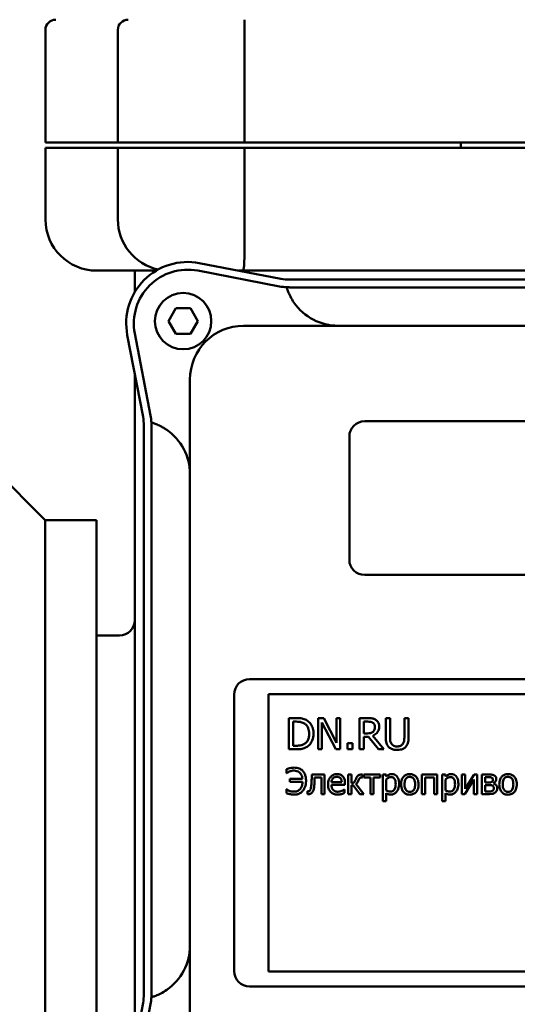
# Model space of a CAD drawing. Header units: millimetres. Extents: x 0 to 1680, y 0 to 1188.
# Tile 14 of 29: x 457 to 505, y 731 to 827. Entities that reach past the tile are written whole.
import ezdxf

# ---------------------------------------------------------------- set-up
doc = ezdxf.new("R2010")
doc.units = ezdxf.units.MM
doc.header["$LTSCALE"] = 4
doc.layers.add('Видимый контур (ГОСТ)', color=7, linetype='Continuous', lineweight=50)

msp = doc.modelspace()

# ---------------------------------------------------------------- linework, layer by layer
at = {"layer": 'Видимый контур (ГОСТ)'}
for p, q in [((459.132, 815.229), (459.132, 826.229)), ((466.203, 815.229), (466.203, 826.229)), ((478.572, 815.229), (478.572, 826.229)), ((466.203, 815.229), (459.132, 815.229)), ((478.572, 815.229), (466.203, 815.229)), ((594.691, 815.229), (478.572, 815.229)), ((499.695, 814.729), (499.695, 815.229)), ((466.203, 814.729), (459.132, 814.729)), ((459.132, 807.729), (459.132, 814.729)), ((478.572, 814.729), (466.203, 814.729)), ((466.203, 807.729), (466.203, 814.729)), ((594.691, 814.729), (478.572, 814.729)), ((478.572, 807.729), (478.572, 814.729)), ((469.95, 802.729), (464.132, 802.729)), ((467.864, 802.729), (467.864, 800.643)), ((481.997, 801.194), (474.01, 802.729)), ((474.152, 803.466), (482.138, 801.931)), ((482.004, 802.729), (477.983, 802.729)), ((482.988, 802.729), (482.004, 802.729)), ((538.499, 802.729), (482.988, 802.729)), ((482.988, 801.85), (538.499, 801.85)), ((483.974, 801.1), (482.988, 801.1)), ((537.515, 801.1), (483.974, 801.1)), ((471.138, 797.802), (471.86, 799.052)), ((471.86, 799.052), (473.303, 799.052)), ((473.303, 799.052), (474.025, 797.802)), ((471.86, 796.552), (471.138, 797.802)), ((474.025, 797.802), (473.303, 796.552)), ((542.993, 797.35), (478.493, 797.35)), ((468.662, 788.455), (467.127, 796.441)), ((467.864, 796.583), (469.399, 788.596)), ((473.303, 796.552), (471.86, 796.552)), ((467.864, 792.61), (467.864, 788.589)), ((473.243, 792.1), (473.243, 727.6)), ((467.864, 788.589), (467.864, 787.605)), ((467.864, 787.605), (467.864, 732.094)), ((468.743, 732.094), (468.743, 787.605)), ((469.493, 787.605), (469.493, 786.619)), ((490.315, 788.019), (532.315, 788.019)), ((469.493, 786.619), (469.493, 733.08)), ((488.815, 774.519), (488.815, 786.519)), ((459.114, 778.37), (454.114, 783.37)), ((459.114, 778.37), (464.114, 778.37)), ((459.114, 778.37), (459.114, 718.37)), ((464.114, 718.37), (464.114, 778.37)), ((532.315, 773.019), (490.315, 773.019)), ((466.364, 767.12), (464.114, 767.12)), ((479.065, 762.847), (543.565, 762.847)), ((477.565, 734.347), (477.565, 761.347)), ((543.361, 761.39), (480.926, 761.39)), ((480.926, 761.39), (480.926, 734.308)), ((483.605, 759.049), (482.911, 759.049)), ((482.911, 759.049), (482.911, 756.001)), ((483.316, 758.698), (483.625, 758.698)), ((483.316, 756.351), (483.316, 758.698)), ((486.329, 759.049), (485.754, 759.049)), ((485.754, 759.049), (485.754, 756.001)), ((486.132, 756.001), (486.132, 758.629)), ((486.132, 758.629), (487.48, 756.001)), ((487.557, 756.635), (486.329, 759.049)), ((487.935, 759.049), (487.557, 759.049)), ((487.557, 759.049), (487.557, 756.635)), ((487.935, 756.001), (487.935, 759.049)), ((490.607, 759.049), (489.822, 759.049)), ((489.822, 759.049), (489.822, 756.001)), ((490.227, 757.552), (490.227, 758.698)), ((490.227, 758.698), (490.63, 758.698)), ((492.791, 759.049), (492.386, 759.049)), ((492.386, 759.049), (492.386, 757.147)), ((492.791, 757.147), (492.791, 759.049)), ((494.592, 759.049), (494.187, 759.049)), ((494.187, 759.049), (494.187, 757.137)), ((494.592, 757.147), (494.592, 759.049)), ((490.583, 757.552), (490.227, 757.552)), ((489.121, 756.584), (488.631, 756.584)), ((488.631, 756.584), (488.631, 756.001)), ((489.121, 756.001), (489.121, 756.584)), ((490.227, 756.001), (490.227, 757.213)), ((490.227, 757.213), (490.691, 757.213)), ((490.691, 757.213), (491.655, 756.001)), ((492.181, 756.001), (491.097, 757.327)), ((482.911, 756.001), (483.612, 756.001)), ((483.625, 756.351), (483.316, 756.351)), ((485.754, 756.001), (486.132, 756.001)), ((487.48, 756.001), (487.935, 756.001)), ((488.631, 756.001), (489.121, 756.001)), ((489.822, 756.001), (490.227, 756.001)), ((491.655, 756.001), (492.181, 756.001)), ((482.682, 754.051), (482.682, 753.675)), ((482.682, 753.675), (482.707, 753.675)), ((484.23, 753.131), (483.008, 753.131)), ((483.008, 753.131), (483.008, 752.837)), ((483.008, 752.837), (484.247, 752.837)), ((486.404, 753.529), (485.148, 753.529)), ((485.428, 753.259), (486.083, 753.259)), ((486.083, 753.259), (486.083, 751.623)), ((486.404, 751.623), (486.404, 753.529)), ((488.069, 752.788), (487.063, 752.788)), ((488.382, 752.543), (488.382, 752.718)), ((489.028, 753.529), (488.707, 753.529)), ((488.707, 753.529), (488.707, 751.623)), ((489.028, 752.699), (489.028, 753.529)), ((490.107, 753.529), (490.02, 753.529)), ((490.033, 753.253), (490.107, 753.253)), ((490.107, 753.253), (490.107, 753.529)), ((491.838, 753.529), (490.22, 753.529)), ((490.22, 753.529), (490.22, 753.249)), ((490.22, 753.249), (490.868, 753.249)), ((490.868, 753.249), (490.868, 751.623)), ((491.19, 751.623), (491.19, 753.249)), ((491.19, 753.249), (491.838, 753.249)), ((491.838, 753.249), (491.838, 753.529)), ((492.398, 753.529), (492.077, 753.529)), ((492.077, 753.529), (492.077, 750.921)), ((492.398, 753.329), (492.398, 753.529)), ((492.398, 751.979), (492.398, 753.061)), ((495.903, 753.529), (495.903, 751.623)), ((497.406, 753.529), (495.903, 753.529)), ((496.224, 751.623), (496.224, 753.253)), ((496.224, 753.253), (497.085, 753.253)), ((497.085, 753.253), (497.085, 751.623)), ((497.406, 751.623), (497.406, 753.529)), ((498.192, 753.529), (497.871, 753.529)), ((497.871, 753.529), (497.871, 750.921)), ((498.192, 753.329), (498.192, 753.529)), ((498.192, 751.979), (498.192, 753.061)), ((500.119, 753.529), (499.802, 753.529)), ((499.802, 753.529), (499.802, 751.623)), ((500.092, 751.623), (500.987, 753.045)), ((501.004, 753.529), (500.119, 752.129)), ((500.119, 752.129), (500.119, 753.529)), ((500.987, 753.045), (500.987, 751.623)), ((501.304, 753.529), (501.004, 753.529)), ((501.304, 751.623), (501.304, 753.529)), ((502.469, 753.529), (501.769, 753.529)), ((501.769, 753.529), (501.769, 751.623)), ((502.086, 753.273), (502.391, 753.273)), ((502.086, 752.751), (502.086, 753.273)), ((502.455, 752.751), (502.086, 752.751)), ((502.899, 752.666), (502.891, 752.676)), ((482.701, 752.106), (482.676, 752.106)), ((482.676, 752.106), (482.676, 751.732)), ((484.739, 751.903), (484.722, 751.903)), ((484.722, 751.903), (484.722, 751.623)), ((487.063, 752.543), (488.382, 752.543)), ((488.347, 752.09), (488.328, 752.09)), ((488.347, 751.74), (488.347, 752.09)), ((489.028, 751.623), (489.028, 752.502)), ((489.028, 752.502), (489.187, 752.502)), ((489.187, 752.502), (489.839, 751.623)), ((490.239, 751.623), (489.465, 752.635)), ((492.398, 750.921), (492.398, 751.719)), ((498.192, 750.921), (498.192, 751.719)), ((502.086, 752.502), (502.463, 752.502)), ((502.086, 751.878), (502.086, 752.502)), ((502.364, 751.878), (502.086, 751.878)), ((486.083, 751.623), (486.404, 751.623)), ((488.707, 751.623), (489.028, 751.623)), ((489.839, 751.623), (490.239, 751.623)), ((490.868, 751.623), (491.19, 751.623)), ((492.077, 750.921), (492.398, 750.921)), ((495.903, 751.623), (496.224, 751.623)), ((497.085, 751.623), (497.406, 751.623)), ((497.871, 750.921), (498.192, 750.921)), ((499.802, 751.623), (500.092, 751.623)), ((500.987, 751.623), (501.304, 751.623)), ((501.769, 751.623), (502.519, 751.623)), ((480.926, 734.308), (543.361, 734.308)), ((469.493, 733.08), (469.493, 732.094)), ((543.565, 732.847), (479.065, 732.847)), ((467.864, 732.094), (467.864, 731.11)), ((467.127, 723.258), (468.662, 731.245)), ((467.864, 731.11), (467.864, 727.089)), ((469.399, 731.103), (467.864, 723.117))]:
    msp.add_line(p, q, dxfattribs=at)
msp.add_circle((472.581, 797.802), 2.75, dxfattribs=at)
for centre, radius, start, end in [((460.132, 826.229), 1, 90, 180), ((467.203, 826.229), 1, 90, 180), ((464.132, 807.729), 5, 180, 270), ((471.203, 807.729), 5, 180, 257.81858), ((473.019, 797.574), 6, 79.1187, 190.8813), ((473.019, 797.574), 5.25, 79.1187, 190.8813), ((482.988, 806.35), 4.5, 259.1187, 270), ((482.988, 806.35), 5.25, 259.1187, 266.75266), ((487.724, 802.6), 5.25, 214.67713, 270), ((478.493, 792.1), 5.25, 90, 180), ((464.243, 787.605), 4.5, 0, 10.8813), ((464.243, 787.605), 5.25, 3.24734, 10.8813), ((490.315, 786.519), 1.5, 90, 180), ((467.993, 782.869), 5.25, 0, 55.32287), ((490.315, 774.519), 1.5, 180, 270), ((466.364, 768.62), 1.5, 270, 0), ((479.065, 761.347), 1.5, 90, 180), ((467.993, 736.83), 5.25, 304.67713, 0), ((479.065, 734.347), 1.5, 180, 270), ((464.243, 732.094), 4.5, 349.1187, 0), ((464.243, 732.094), 5.25, 349.1187, 356.75266)]:
    msp.add_arc(centre, radius, start, end, dxfattribs=at)
for points, knots in [([(478.572, 827.229), (478.572, 827.229), (478.573, 827.222), (478.573, 827.206), (478.573, 827.192), (478.573, 827.17), (478.574, 827.141), (478.574, 827.088), (478.573, 827.012), (478.573, 826.917), (478.573, 826.825), (478.573, 826.717), (478.572, 826.598), (478.572, 826.481), (478.572, 826.356), (478.572, 826.229)], [-0.3199178, -0.3199178, -0.3199178, -0.3199178, -0.2977632, -0.2977632, -0.2977632, -0.2761457, -0.2761457, -0.2761457, -0.236328, -0.236328, -0.236328, -0.1977357, -0.1977357, -0.1977357, -0.1597275, -0.1597275, -0.1597275, -0.1597275]), ([(478.384, 802.729), (478.385, 802.729), (478.385, 802.729), (478.421, 802.73), (478.45, 802.768), (478.497, 802.92), (478.515, 803.034), (478.552, 803.451), (478.563, 803.826), (478.574, 804.755), (478.574, 805.293), (478.573, 806.471), (478.572, 807.097), (478.572, 807.729)], [-0.0012387, -0.0012387, -0.0012387, -0.0012387, 0, 0, 0.1123004, 0.1123004, 0.2253232, 0.2253232, 0.4231245, 0.4231245, 0.6155371, 0.6155371, 0.8056275, 0.8056275, 0.8056275, 0.8056275]), ([(482.988, 801.1), (482.924, 801.1), (482.864, 801.101), (482.733, 801.105), (482.69, 801.108), (482.69, 801.108)], [0.39457175, 0.39457175, 0.39457175, 0.39457175, 0.42622051, 0.42622051, 0.47802288, 0.47802288, 0.47802288, 0.47802288]), ([(483.407, 799.613), (483.273, 799.805), (483.154, 800.006), (482.966, 800.372), (482.895, 800.535), (482.788, 800.807), (482.751, 800.914), (482.704, 801.063), (482.692, 801.103), (482.69, 801.108), (482.69, 801.108), (482.69, 801.108)], [1.3673051, 1.3673051, 1.3673051, 1.3673051, 1.4609942, 1.4609942, 1.5438708, 1.5438708, 1.6208563, 1.6208563, 1.6953328, 1.6953328, 1.6998878, 1.6998878, 1.6998878, 1.6998878]), ([(469.485, 787.902), (469.485, 787.902), (469.488, 787.875), (469.492, 787.706), (469.493, 787.657), (469.493, 787.605)], [0, 0, 0, 0, 0.0799867, 0.0799867, 0.1072972, 0.1072972, 0.1072972, 0.1072972]), ([(469.485, 787.902), (469.485, 787.902), (469.487, 787.902), (469.507, 787.896), (469.556, 787.881), (469.713, 787.83), (469.819, 787.793), (470.075, 787.69), (470.224, 787.624), (470.481, 787.493), (470.583, 787.437), (470.784, 787.317), (470.883, 787.253), (470.98, 787.186)], [1.083441, 1.083441, 1.083441, 1.083441, 1.1014385, 1.1014385, 1.1753753, 1.1753753, 1.2487848, 1.2487848, 1.3255496, 1.3255496, 1.3736283, 1.3736283, 1.4208759, 1.4208759, 1.4208759, 1.4208759]), ([(484.697, 758.807), (484.57, 758.89), (484.426, 758.946), (484.202, 759.005), (484.015, 759.049), (483.605, 759.049)], [-0.3556342, -0.3556342, -0.3556342, -0.3556342, -0.1230807, -0.1230807, 0, 0, 0, 0]), ([(483.625, 758.698), (483.868, 758.698), (484.008, 758.672), (484.206, 758.626), (484.321, 758.579), (484.43, 758.515)], [-0.06102811, -0.06102811, -0.06102811, -0.06102811, -0.03783799, -0.03783799, 0, 0, 0, 0]), ([(484.43, 758.515), (484.512, 758.465), (484.585, 758.403), (484.711, 758.254), (484.76, 758.169), (484.867, 757.905), (484.892, 757.714), (484.892, 757.527)], [-0.1142864, -0.1142864, -0.1142864, -0.1142864, -0.0853805, -0.0853805, -0.0559851, -0.0559851, 0, 0, 0, 0]), ([(485.314, 757.522), (485.314, 757.693), (485.296, 757.864), (485.201, 758.213), (485.129, 758.344), (484.967, 758.587), (484.844, 758.709), (484.697, 758.807)], [-0.1182085, -0.1182085, -0.1182085, -0.1182085, -0.0875011, -0.0875011, -0.0529896, -0.0529896, 0, 0, 0, 0]), ([(491.383, 758.888), (491.331, 758.922), (491.276, 758.95), (491.163, 758.995), (491.105, 759.011), (490.901, 759.044), (490.754, 759.049), (490.607, 759.049)], [-0.0805247, -0.0805247, -0.0805247, -0.0805247, -0.0619309, -0.0619309, -0.04393471, -0.04393471, 0, 0, 0, 0]), ([(490.63, 758.698), (490.698, 758.698), (490.824, 758.695), (490.995, 758.656), (491.057, 758.631), (491.114, 758.594)], [-0.05264075, -0.05264075, -0.05264075, -0.05264075, -0.0202326, -0.0202326, 0, 0, 0, 0]), ([(491.114, 758.594), (491.148, 758.571), (491.179, 758.544), (491.236, 758.475), (491.254, 758.439), (491.295, 758.339), (491.306, 758.264), (491.306, 758.189)], [-0.04081591, -0.04081591, -0.04081591, -0.04081591, -0.0323525, -0.0323525, -0.02257817, -0.02257817, 0, 0, 0, 0]), ([(491.729, 758.221), (491.729, 758.306), (491.72, 758.393), (491.681, 758.534), (491.654, 758.601), (491.544, 758.762), (491.47, 758.832), (491.383, 758.888)], [-0.09668144, -0.09668144, -0.09668144, -0.09668144, -0.05840157, -0.05840157, -0.03112424, -0.03112424, 0, 0, 0, 0]), ([(484.892, 757.527), (484.892, 757.39), (484.88, 757.249), (484.826, 757.029), (484.788, 756.915), (484.648, 756.703), (484.566, 756.62), (484.467, 756.554)], [-0.1379205, -0.1379205, -0.1379205, -0.1379205, -0.0762368, -0.0762368, -0.0356964, -0.0356964, 0, 0, 0, 0]), ([(484.692, 756.245), (484.802, 756.318), (484.898, 756.407), (485.073, 756.626), (485.143, 756.753), (485.277, 757.078), (485.314, 757.298), (485.314, 757.522)], [-0.1393898, -0.1393898, -0.1393898, -0.1393898, -0.105542, -0.105542, -0.067364, -0.067364, 0, 0, 0, 0]), ([(491.134, 757.71), (491.102, 757.678), (491.066, 757.651), (490.969, 757.599), (490.919, 757.587), (490.795, 757.56), (490.687, 757.552), (490.583, 757.552)], [-0.0422815, -0.0422815, -0.0422815, -0.0422815, -0.03781776, -0.03781776, -0.03140005, -0.03140005, 0, 0, 0, 0]), ([(491.097, 757.327), (491.172, 757.355), (491.244, 757.39), (491.376, 757.475), (491.434, 757.523), (491.591, 757.686), (491.639, 757.789), (491.709, 757.962), (491.729, 758.091), (491.729, 758.221)], [-0.07400654, -0.07400654, -0.07400654, -0.07400654, -0.06484506, -0.06484506, -0.05613105, -0.05613105, -0.03896868, -0.03896868, 0, 0, 0, 0]), ([(491.306, 758.189), (491.306, 758.132), (491.302, 758.074), (491.282, 757.961), (491.267, 757.914), (491.221, 757.811), (491.183, 757.757), (491.134, 757.71)], [-0.04684807, -0.04684807, -0.04684807, -0.04684807, -0.03365863, -0.03365863, -0.02039012, -0.02039012, 0, 0, 0, 0]), ([(484.467, 756.554), (484.412, 756.515), (484.354, 756.483), (484.205, 756.419), (484.132, 756.402), (483.945, 756.362), (483.78, 756.351), (483.625, 756.351)], [-0.06471534, -0.06471534, -0.06471534, -0.06471534, -0.05724355, -0.05724355, -0.04673271, -0.04673271, 0, 0, 0, 0]), ([(492.386, 757.147), (492.386, 756.782), (492.447, 756.594), (492.53, 756.395), (492.594, 756.3), (492.677, 756.218)], [-0.06450468, -0.06450468, -0.06450468, -0.06450468, -0.03515683, -0.03515683, 0, 0, 0, 0]), ([(492.922, 756.532), (492.87, 756.611), (492.836, 756.698), (492.809, 756.841), (492.791, 756.947), (492.791, 757.147)], [-0.1717602, -0.1717602, -0.1717602, -0.1717602, -0.0599462, -0.0599462, 0, 0, 0, 0]), ([(493.487, 756.282), (493.411, 756.282), (493.332, 756.289), (493.204, 756.32), (493.132, 756.344), (493.005, 756.428), (492.959, 756.475), (492.922, 756.532)], [-0.08117967, -0.08117967, -0.08117967, -0.08117967, -0.04569306, -0.04569306, -0.02023014, -0.02023014, 0, 0, 0, 0]), ([(494.056, 756.532), (494.028, 756.49), (493.995, 756.453), (493.905, 756.381), (493.855, 756.357), (493.716, 756.299), (493.602, 756.282), (493.487, 756.282)], [-0.05354764, -0.05354764, -0.05354764, -0.05354764, -0.04517721, -0.04517721, -0.03432614, -0.03432614, 0, 0, 0, 0]), ([(494.187, 757.137), (494.187, 756.942), (494.168, 756.835), (494.14, 756.693), (494.106, 756.609), (494.056, 756.532)], [-0.04353716, -0.04353716, -0.04353716, -0.04353716, -0.02762165, -0.02762165, 0, 0, 0, 0]), ([(494.3, 756.218), (494.354, 756.27), (494.4, 756.327), (494.477, 756.457), (494.507, 756.527), (494.577, 756.777), (494.592, 756.964), (494.592, 757.147)], [-0.1002732, -0.1002732, -0.1002732, -0.1002732, -0.077876, -0.077876, -0.0549638, -0.0549638, 0, 0, 0, 0]), ([(483.612, 756.001), (483.805, 756.001), (484.031, 756.011), (484.307, 756.068), (484.477, 756.111), (484.692, 756.245)], [-0.2445723, -0.2445723, -0.2445723, -0.2445723, -0.076011, -0.076011, 0, 0, 0, 0]), ([(492.677, 756.218), (492.724, 756.171), (492.776, 756.13), (492.891, 756.059), (492.953, 756.03), (493.112, 755.974), (493.26, 755.936), (493.487, 755.936)], [-0.1613733, -0.1613733, -0.1613733, -0.1613733, -0.115488, -0.115488, -0.0681575, -0.0681575, 0, 0, 0, 0]), ([(493.487, 755.936), (493.751, 755.936), (493.904, 755.982), (494.11, 756.064), (494.212, 756.131), (494.3, 756.218)], [-0.06651327, -0.06651327, -0.06651327, -0.06651327, -0.03726489, -0.03726489, 0, 0, 0, 0]), ([(483.432, 754.208), (483.292, 754.208), (483.153, 754.193), (482.951, 754.145), (482.809, 754.109), (482.682, 754.051)], [-0.1274244, -0.1274244, -0.1274244, -0.1274244, -0.041748, -0.041748, 0, 0, 0, 0]), ([(482.707, 753.675), (482.801, 753.756), (482.909, 753.815), (483.105, 753.885), (483.236, 753.922), (483.419, 753.922)], [-0.1366665, -0.1366665, -0.1366665, -0.1366665, -0.0549369, -0.0549369, 0, 0, 0, 0]), ([(483.419, 753.922), (483.514, 753.922), (483.608, 753.909), (483.783, 753.852), (483.859, 753.81), (483.99, 753.702), (484.061, 753.627), (484.183, 753.397), (484.216, 753.265), (484.23, 753.131)], [-0.1636652, -0.1636652, -0.1636652, -0.1636652, -0.1194017, -0.1194017, -0.0779013, -0.0779013, -0.0403635, -0.0403635, 0, 0, 0, 0]), ([(484.584, 752.903), (484.584, 753.029), (484.575, 753.158), (484.532, 753.391), (484.501, 753.498), (484.386, 753.753), (484.302, 753.853), (484.145, 754.007), (484.039, 754.075), (483.765, 754.185), (483.598, 754.208), (483.432, 754.208)], [-0.1545739, -0.1545739, -0.1545739, -0.1545739, -0.1339673, -0.1339673, -0.115883, -0.115883, -0.0884057, -0.0884057, -0.0499188, -0.0499188, 0, 0, 0, 0]), ([(484.247, 752.837), (484.247, 752.749), (484.24, 752.66), (484.208, 752.495), (484.185, 752.418), (484.097, 752.222), (484.026, 752.136), (483.898, 752.011), (483.82, 751.958), (483.632, 751.881), (483.527, 751.863), (483.419, 751.863)], [-0.1170872, -0.1170872, -0.1170872, -0.1170872, -0.1007719, -0.1007719, -0.0859575, -0.0859575, -0.0608635, -0.0608635, -0.0323033, -0.0323033, 0, 0, 0, 0]), ([(483.428, 751.577), (483.509, 751.577), (483.591, 751.584), (483.746, 751.614), (483.82, 751.635), (484.018, 751.719), (484.129, 751.798), (484.305, 751.977), (484.404, 752.1), (484.556, 752.482), (484.584, 752.693), (484.584, 752.903)], [-0.283883, -0.283883, -0.283883, -0.283883, -0.2397648, -0.2397648, -0.1982954, -0.1982954, -0.1233028, -0.1233028, -0.0628281, -0.0628281, 0, 0, 0, 0]), ([(485.124, 752.833), (485.108, 752.486), (485.083, 752.324), (485.054, 752.174), (485.034, 752.1), (484.988, 752.008), (484.969, 751.978), (484.945, 751.954)], [-0.05633085, -0.05633085, -0.05633085, -0.05633085, -0.0309849, -0.0309849, -0.01021646, -0.01021646, 0, 0, 0, 0]), ([(485.148, 753.529), (485.145, 753.407), (485.142, 753.285), (485.134, 753.038), (485.131, 752.955), (485.124, 752.833)], [-0.07213786, -0.07213786, -0.07213786, -0.07213786, -0.03660198, -0.03660198, 0, 0, 0, 0]), ([(485.311, 752.012), (485.339, 752.095), (485.359, 752.2), (485.384, 752.388), (485.399, 752.524), (485.408, 752.751)], [-0.1477706, -0.1477706, -0.1477706, -0.1477706, -0.0680245, -0.0680245, 0, 0, 0, 0]), ([(485.408, 752.751), (485.412, 752.828), (485.416, 752.909), (485.422, 753.067), (485.425, 753.158), (485.428, 753.259)], [-0.05922127, -0.05922127, -0.05922127, -0.05922127, -0.0303115, -0.0303115, 0, 0, 0, 0]), ([(487.618, 753.582), (487.556, 753.582), (487.494, 753.577), (487.376, 753.554), (487.321, 753.538), (487.17, 753.474), (487.085, 753.414), (486.951, 753.277), (486.875, 753.183), (486.759, 752.89), (486.737, 752.727), (486.737, 752.565)], [-0.2152837, -0.2152837, -0.2152837, -0.2152837, -0.1821592, -0.1821592, -0.1509997, -0.1509997, -0.0945103, -0.0945103, -0.0483786, -0.0483786, 0, 0, 0, 0]), ([(487.063, 752.788), (487.071, 752.885), (487.091, 752.953), (487.135, 753.064), (487.172, 753.119), (487.219, 753.168)], [-0.03579781, -0.03579781, -0.03579781, -0.03579781, -0.02034147, -0.02034147, 0, 0, 0, 0]), ([(487.219, 753.168), (487.287, 753.237), (487.35, 753.267), (487.452, 753.31), (487.528, 753.319), (487.6, 753.319)], [-0.03323466, -0.03323466, -0.03323466, -0.03323466, -0.02166138, -0.02166138, 0, 0, 0, 0]), ([(487.6, 753.319), (487.648, 753.319), (487.697, 753.315), (487.772, 753.298), (487.812, 753.286), (487.896, 753.238), (487.931, 753.208), (487.96, 753.17)], [-0.05370931, -0.05370931, -0.05370931, -0.05370931, -0.02907638, -0.02907638, -0.01411923, -0.01411923, 0, 0, 0, 0]), ([(488.17, 753.37), (488.137, 753.406), (488.1, 753.438), (488.02, 753.492), (487.977, 753.514), (487.862, 753.557), (487.763, 753.582), (487.618, 753.582)], [-0.09949335, -0.09949335, -0.09949335, -0.09949335, -0.07127121, -0.07127121, -0.0432676, -0.0432676, 0, 0, 0, 0]), ([(487.96, 753.17), (487.978, 753.148), (487.993, 753.124), (488.022, 753.066), (488.032, 753.035), (488.058, 752.94), (488.067, 752.862), (488.069, 752.788)], [-0.03484351, -0.03484351, -0.03484351, -0.03484351, -0.02935508, -0.02935508, -0.02224488, -0.02224488, 0, 0, 0, 0]), ([(488.382, 752.718), (488.382, 752.934), (488.345, 753.064), (488.277, 753.231), (488.231, 753.306), (488.17, 753.37)], [-0.05407838, -0.05407838, -0.05407838, -0.05407838, -0.02663903, -0.02663903, 0, 0, 0, 0]), ([(489.388, 752.946), (489.364, 752.888), (489.333, 752.834), (489.275, 752.775), (489.247, 752.752), (489.146, 752.709), (489.087, 752.7), (489.028, 752.699)], [-0.06672763, -0.06672763, -0.06672763, -0.06672763, -0.03304155, -0.03304155, -0.01761297, -0.01761297, 0, 0, 0, 0]), ([(489.467, 753.146), (489.456, 753.113), (489.442, 753.078), (489.42, 753.022), (489.405, 752.984), (489.388, 752.946)], [-0.02859525, -0.02859525, -0.02859525, -0.02859525, -0.01231594, -0.01231594, 0, 0, 0, 0]), ([(489.465, 752.635), (489.521, 752.668), (489.568, 752.712), (489.628, 752.789), (489.675, 752.852), (489.72, 752.993)], [-0.1311742, -0.1311742, -0.1311742, -0.1311742, -0.0445501, -0.0445501, 0, 0, 0, 0]), ([(490.02, 753.529), (489.964, 753.529), (489.906, 753.524), (489.803, 753.503), (489.756, 753.487), (489.664, 753.44), (489.622, 753.407), (489.531, 753.298), (489.494, 753.222), (489.467, 753.146)], [-0.0792597, -0.0792597, -0.0792597, -0.0792597, -0.05972847, -0.05972847, -0.04270065, -0.04270065, -0.02422461, -0.02422461, 0, 0, 0, 0]), ([(489.72, 752.993), (489.734, 753.039), (489.752, 753.088), (489.79, 753.152), (489.807, 753.175), (489.841, 753.205), (489.863, 753.221), (489.941, 753.248), (489.988, 753.253), (490.033, 753.253)], [-0.07253057, -0.07253057, -0.07253057, -0.07253057, -0.04202088, -0.04202088, -0.02472619, -0.02472619, -0.01334207, -0.01334207, 0, 0, 0, 0]), ([(492.98, 753.582), (492.925, 753.582), (492.87, 753.576), (492.763, 753.552), (492.712, 753.534), (492.624, 753.491), (492.517, 753.438), (492.398, 753.329)], [-0.1707736, -0.1707736, -0.1707736, -0.1707736, -0.1088514, -0.1088514, -0.0483514, -0.0483514, 0, 0, 0, 0]), ([(492.398, 753.061), (492.517, 753.161), (492.623, 753.212), (492.745, 753.262), (492.822, 753.278), (492.902, 753.278)], [-0.03964062, -0.03964062, -0.03964062, -0.03964062, -0.02395306, -0.02395306, 0, 0, 0, 0]), ([(492.902, 753.278), (492.937, 753.278), (492.972, 753.274), (493.037, 753.261), (493.067, 753.251), (493.135, 753.216), (493.169, 753.189), (493.213, 753.137), (493.251, 753.09), (493.327, 752.879), (493.343, 752.735), (493.343, 752.59)], [-0.2209788, -0.2209788, -0.2209788, -0.2209788, -0.1751829, -0.1751829, -0.1335611, -0.1335611, -0.0753335, -0.0753335, -0.0434994, -0.0434994, 0, 0, 0, 0]), ([(493.674, 752.627), (493.674, 752.733), (493.666, 752.841), (493.627, 753.036), (493.6, 753.125), (493.528, 753.271), (493.481, 753.348), (493.36, 753.467), (493.3, 753.508), (493.151, 753.569), (493.066, 753.582), (492.98, 753.582)], [-0.1580726, -0.1580726, -0.1580726, -0.1580726, -0.1146325, -0.1146325, -0.076817, -0.076817, -0.04809, -0.04809, -0.0258299, -0.0258299, 0, 0, 0, 0]), ([(494.724, 753.582), (494.662, 753.582), (494.6, 753.577), (494.481, 753.554), (494.426, 753.537), (494.279, 753.473), (494.198, 753.415), (494.067, 753.277), (494, 753.188), (493.892, 752.905), (493.872, 752.738), (493.872, 752.576)], [-0.1965671, -0.1965671, -0.1965671, -0.1965671, -0.1669586, -0.1669586, -0.1392111, -0.1392111, -0.090665, -0.090665, -0.0487493, -0.0487493, 0, 0, 0, 0]), ([(494.203, 752.576), (494.203, 752.659), (494.208, 752.744), (494.233, 752.893), (494.251, 752.961), (494.305, 753.082), (494.339, 753.133), (494.424, 753.218), (494.47, 753.249), (494.587, 753.296), (494.655, 753.306), (494.724, 753.306)], [-0.1002331, -0.1002331, -0.1002331, -0.1002331, -0.0761578, -0.0761578, -0.0564033, -0.0564033, -0.0377165, -0.0377165, -0.0205958, -0.0205958, 0, 0, 0, 0]), ([(495.574, 752.576), (495.574, 752.669), (495.567, 752.764), (495.536, 752.939), (495.514, 753.019), (495.431, 753.214), (495.367, 753.297), (495.233, 753.43), (495.153, 753.483), (494.954, 753.564), (494.84, 753.582), (494.724, 753.582)], [-0.1279881, -0.1279881, -0.1279881, -0.1279881, -0.1084308, -0.1084308, -0.0911669, -0.0911669, -0.0642888, -0.0642888, -0.0348083, -0.0348083, 0, 0, 0, 0]), ([(494.724, 753.306), (494.765, 753.306), (494.807, 753.303), (494.885, 753.285), (494.922, 753.273), (495.007, 753.23), (495.051, 753.194), (495.125, 753.107), (495.162, 753.048), (495.231, 752.84), (495.242, 752.702), (495.242, 752.576)], [-0.1323379, -0.1323379, -0.1323379, -0.1323379, -0.1120743, -0.1120743, -0.0933835, -0.0933835, -0.0654607, -0.0654607, -0.0378555, -0.0378555, 0, 0, 0, 0]), ([(498.775, 753.582), (498.719, 753.582), (498.664, 753.576), (498.557, 753.552), (498.506, 753.534), (498.419, 753.491), (498.311, 753.438), (498.192, 753.329)], [-0.1707736, -0.1707736, -0.1707736, -0.1707736, -0.1088514, -0.1088514, -0.0483514, -0.0483514, 0, 0, 0, 0]), ([(498.192, 753.061), (498.312, 753.161), (498.418, 753.212), (498.54, 753.262), (498.616, 753.278), (498.696, 753.278)], [-0.03964062, -0.03964062, -0.03964062, -0.03964062, -0.02395306, -0.02395306, 0, 0, 0, 0]), ([(498.696, 753.278), (498.731, 753.278), (498.766, 753.274), (498.831, 753.261), (498.861, 753.251), (498.929, 753.216), (498.963, 753.189), (499.008, 753.137), (499.045, 753.09), (499.122, 752.879), (499.137, 752.735), (499.137, 752.59)], [-0.2209788, -0.2209788, -0.2209788, -0.2209788, -0.1751829, -0.1751829, -0.1335611, -0.1335611, -0.0753335, -0.0753335, -0.0434994, -0.0434994, 0, 0, 0, 0]), ([(499.468, 752.627), (499.468, 752.733), (499.46, 752.841), (499.421, 753.036), (499.394, 753.125), (499.322, 753.271), (499.275, 753.348), (499.154, 753.467), (499.094, 753.508), (498.945, 753.569), (498.861, 753.582), (498.775, 753.582)], [-0.1580726, -0.1580726, -0.1580726, -0.1580726, -0.1146325, -0.1146325, -0.076817, -0.076817, -0.04809, -0.04809, -0.0258299, -0.0258299, 0, 0, 0, 0]), ([(502.391, 753.273), (502.435, 753.273), (502.556, 753.273), (502.66, 753.261), (502.701, 753.248), (502.739, 753.228)], [-0.03127247, -0.03127247, -0.03127247, -0.03127247, -0.0129988, -0.0129988, 0, 0, 0, 0]), ([(502.731, 752.808), (502.676, 752.776), (502.641, 752.766), (502.584, 752.753), (502.522, 752.751), (502.455, 752.751)], [-0.03060841, -0.03060841, -0.03060841, -0.03060841, -0.02025784, -0.02025784, 0, 0, 0, 0]), ([(502.969, 753.45), (502.909, 753.484), (502.844, 753.508), (502.736, 753.521), (502.658, 753.529), (502.469, 753.529)], [-0.1536324, -0.1536324, -0.1536324, -0.1536324, -0.0566594, -0.0566594, 0, 0, 0, 0]), ([(502.834, 753.041), (502.834, 753.004), (502.83, 752.966), (502.811, 752.897), (502.798, 752.876), (502.773, 752.841), (502.754, 752.823), (502.731, 752.808)], [-0.01777237, -0.01777237, -0.01777237, -0.01777237, -0.01287674, -0.01287674, -0.00813047, -0.00813047, 0, 0, 0, 0]), ([(502.739, 753.228), (502.756, 753.219), (502.772, 753.208), (502.801, 753.177), (502.81, 753.16), (502.829, 753.113), (502.834, 753.077), (502.834, 753.041)], [-0.0188958, -0.0188958, -0.0188958, -0.0188958, -0.01513739, -0.01513739, -0.01078398, -0.01078398, 0, 0, 0, 0]), ([(502.891, 752.676), (502.949, 752.704), (503, 752.741), (503.072, 752.819), (503.108, 752.864), (503.155, 752.977), (503.165, 753.032), (503.165, 753.09)], [-0.06542851, -0.06542851, -0.06542851, -0.06542851, -0.03657363, -0.03657363, -0.01731848, -0.01731848, 0, 0, 0, 0]), ([(503.165, 753.09), (503.165, 753.142), (503.159, 753.194), (503.124, 753.301), (503.099, 753.337), (503.052, 753.396), (503.013, 753.426), (502.969, 753.45)], [-0.02911895, -0.02911895, -0.02911895, -0.02911895, -0.02250333, -0.02250333, -0.01490818, -0.01490818, 0, 0, 0, 0]), ([(504.318, 753.582), (504.256, 753.582), (504.194, 753.577), (504.075, 753.554), (504.02, 753.537), (503.873, 753.473), (503.792, 753.415), (503.661, 753.277), (503.594, 753.188), (503.486, 752.905), (503.466, 752.738), (503.466, 752.576)], [-0.1965671, -0.1965671, -0.1965671, -0.1965671, -0.1669586, -0.1669586, -0.1392111, -0.1392111, -0.090665, -0.090665, -0.0487493, -0.0487493, 0, 0, 0, 0]), ([(503.797, 752.576), (503.797, 752.659), (503.802, 752.744), (503.827, 752.893), (503.845, 752.961), (503.899, 753.082), (503.933, 753.133), (504.018, 753.218), (504.064, 753.249), (504.181, 753.296), (504.249, 753.306), (504.318, 753.306)], [-0.1002331, -0.1002331, -0.1002331, -0.1002331, -0.0761578, -0.0761578, -0.0564033, -0.0564033, -0.0377165, -0.0377165, -0.0205958, -0.0205958, 0, 0, 0, 0]), ([(505.168, 752.576), (505.168, 752.669), (505.161, 752.764), (505.13, 752.939), (505.108, 753.019), (505.025, 753.214), (504.961, 753.297), (504.827, 753.43), (504.747, 753.483), (504.548, 753.564), (504.434, 753.582), (504.318, 753.582)], [-0.1279881, -0.1279881, -0.1279881, -0.1279881, -0.1084308, -0.1084308, -0.0911669, -0.0911669, -0.0642888, -0.0642888, -0.0348083, -0.0348083, 0, 0, 0, 0]), ([(504.318, 753.306), (504.359, 753.306), (504.401, 753.303), (504.479, 753.285), (504.516, 753.273), (504.601, 753.23), (504.645, 753.194), (504.719, 753.107), (504.756, 753.048), (504.825, 752.84), (504.836, 752.702), (504.836, 752.576)], [-0.1323379, -0.1323379, -0.1323379, -0.1323379, -0.1120743, -0.1120743, -0.0933835, -0.0933835, -0.0654607, -0.0654607, -0.0378555, -0.0378555, 0, 0, 0, 0]), ([(482.676, 751.732), (482.783, 751.682), (482.901, 751.646), (483.08, 751.606), (483.221, 751.577), (483.428, 751.577)], [-0.1739356, -0.1739356, -0.1739356, -0.1739356, -0.0619188, -0.0619188, 0, 0, 0, 0]), ([(483.419, 751.863), (483.206, 751.863), (483.053, 751.911), (482.861, 751.99), (482.774, 752.04), (482.701, 752.106)], [-0.06242336, -0.06242336, -0.06242336, -0.06242336, -0.02968427, -0.02968427, 0, 0, 0, 0]), ([(484.794, 751.898), (484.784, 751.898), (484.774, 751.899), (484.762, 751.901), (484.752, 751.903), (484.739, 751.903)], [-0.01833704, -0.01833704, -0.01833704, -0.01833704, -0.00384245, -0.00384245, 0, 0, 0, 0]), ([(484.945, 751.954), (484.935, 751.944), (484.924, 751.935), (484.9, 751.921), (484.888, 751.915), (484.864, 751.907), (484.835, 751.898), (484.794, 751.898)], [-0.04221872, -0.04221872, -0.04221872, -0.04221872, -0.02699162, -0.02699162, -0.01222437, -0.01222437, 0, 0, 0, 0]), ([(484.852, 751.618), (484.903, 751.618), (484.954, 751.626), (485.032, 751.656), (485.076, 751.677), (485.126, 751.721)], [-0.05195935, -0.05195935, -0.05195935, -0.05195935, -0.0199853, -0.0199853, 0, 0, 0, 0]), ([(485.126, 751.721), (485.164, 751.756), (485.198, 751.794), (485.242, 751.854), (485.275, 751.902), (485.311, 752.012)], [-0.1135946, -0.1135946, -0.1135946, -0.1135946, -0.0347064, -0.0347064, 0, 0, 0, 0]), ([(486.737, 752.565), (486.737, 752.477), (486.744, 752.387), (486.774, 752.223), (486.796, 752.147), (486.87, 751.979), (486.928, 751.894), (487.079, 751.747), (487.168, 751.691), (487.403, 751.599), (487.551, 751.579), (487.697, 751.579)], [-0.1571305, -0.1571305, -0.1571305, -0.1571305, -0.1306037, -0.1306037, -0.1069793, -0.1069793, -0.0757702, -0.0757702, -0.0436853, -0.0436853, 0, 0, 0, 0]), ([(487.692, 751.859), (487.64, 751.859), (487.588, 751.863), (487.49, 751.882), (487.445, 751.895), (487.336, 751.943), (487.279, 751.983), (487.197, 752.07), (487.15, 752.128), (487.076, 752.322), (487.063, 752.434), (487.063, 752.543)], [-0.1673314, -0.1673314, -0.1673314, -0.1673314, -0.1352475, -0.1352475, -0.1060725, -0.1060725, -0.0622902, -0.0622902, -0.032534, -0.032534, 0, 0, 0, 0]), ([(488.084, 751.944), (488.025, 751.917), (487.962, 751.898), (487.864, 751.875), (487.791, 751.859), (487.692, 751.859)], [-0.0821068, -0.0821068, -0.0821068, -0.0821068, -0.02943768, -0.02943768, 0, 0, 0, 0]), ([(488.057, 751.633), (488.107, 751.647), (488.159, 751.666), (488.231, 751.694), (488.293, 751.718), (488.347, 751.74)], [-0.05298276, -0.05298276, -0.05298276, -0.05298276, -0.01759668, -0.01759668, 0, 0, 0, 0]), ([(488.328, 752.09), (488.299, 752.065), (488.263, 752.041), (488.197, 752.001), (488.152, 751.976), (488.084, 751.944)], [-0.04557649, -0.04557649, -0.04557649, -0.04557649, -0.0226075, -0.0226075, 0, 0, 0, 0]), ([(492.818, 751.874), (492.72, 751.874), (492.654, 751.886), (492.542, 751.914), (492.464, 751.947), (492.398, 751.979)], [-0.03459882, -0.03459882, -0.03459882, -0.03459882, -0.02186029, -0.02186029, 0, 0, 0, 0]), ([(492.398, 751.719), (492.468, 751.677), (492.542, 751.642), (492.659, 751.607), (492.74, 751.586), (492.871, 751.586)], [-0.1172344, -0.1172344, -0.1172344, -0.1172344, -0.0393335, -0.0393335, 0, 0, 0, 0]), ([(493.343, 752.59), (493.343, 752.511), (493.337, 752.429), (493.311, 752.285), (493.293, 752.22), (493.233, 752.089), (493.195, 752.04), (493.117, 751.963), (493.07, 751.932), (492.954, 751.884), (492.886, 751.874), (492.818, 751.874)], [-0.08289725, -0.08289725, -0.08289725, -0.08289725, -0.06682663, -0.06682663, -0.05330091, -0.05330091, -0.03776178, -0.03776178, -0.02052317, -0.02052317, 0, 0, 0, 0]), ([(492.871, 751.586), (492.922, 751.586), (492.972, 751.59), (493.07, 751.609), (493.116, 751.624), (493.25, 751.682), (493.327, 751.738), (493.462, 751.879), (493.535, 751.977), (493.652, 752.278), (493.674, 752.454), (493.674, 752.627)], [-0.1865525, -0.1865525, -0.1865525, -0.1865525, -0.1633536, -0.1633536, -0.141092, -0.141092, -0.0967515, -0.0967515, -0.051862, -0.051862, 0, 0, 0, 0]), ([(493.872, 752.576), (493.872, 752.479), (493.879, 752.381), (493.913, 752.201), (493.938, 752.118), (494.026, 751.924), (494.091, 751.843), (494.216, 751.719), (494.295, 751.667), (494.492, 751.586), (494.607, 751.569), (494.724, 751.569)], [-0.121646, -0.121646, -0.121646, -0.121646, -0.1035839, -0.1035839, -0.0875016, -0.0875016, -0.0639129, -0.0639129, -0.034892, -0.034892, 0, 0, 0, 0]), ([(494.724, 751.845), (494.683, 751.845), (494.643, 751.849), (494.567, 751.865), (494.532, 751.877), (494.446, 751.919), (494.402, 751.955), (494.31, 752.061), (494.277, 752.132), (494.216, 752.313), (494.203, 752.449), (494.203, 752.576)], [-0.08854708, -0.08854708, -0.08854708, -0.08854708, -0.07920786, -0.07920786, -0.07055292, -0.07055292, -0.05719133, -0.05719133, -0.03789944, -0.03789944, 0, 0, 0, 0]), ([(494.724, 751.569), (494.787, 751.569), (494.851, 751.574), (494.971, 751.598), (495.028, 751.615), (495.174, 751.68), (495.253, 751.737), (495.38, 751.871), (495.446, 751.959), (495.554, 752.243), (495.574, 752.412), (495.574, 752.576)], [-0.2034226, -0.2034226, -0.2034226, -0.2034226, -0.1714141, -0.1714141, -0.1415887, -0.1415887, -0.0911935, -0.0911935, -0.0490224, -0.0490224, 0, 0, 0, 0]), ([(495.242, 752.576), (495.242, 752.493), (495.237, 752.407), (495.211, 752.257), (495.193, 752.189), (495.131, 752.052), (495.092, 752.005), (495.019, 751.933), (494.973, 751.902), (494.858, 751.855), (494.791, 751.845), (494.724, 751.845)], [-0.07603966, -0.07603966, -0.07603966, -0.07603966, -0.06225798, -0.06225798, -0.05089171, -0.05089171, -0.03724312, -0.03724312, -0.02025657, -0.02025657, 0, 0, 0, 0]), ([(498.612, 751.874), (498.514, 751.874), (498.449, 751.886), (498.336, 751.914), (498.258, 751.947), (498.192, 751.979)], [-0.03459882, -0.03459882, -0.03459882, -0.03459882, -0.02186029, -0.02186029, 0, 0, 0, 0]), ([(498.192, 751.719), (498.262, 751.677), (498.336, 751.642), (498.454, 751.607), (498.534, 751.586), (498.665, 751.586)], [-0.1172344, -0.1172344, -0.1172344, -0.1172344, -0.0393335, -0.0393335, 0, 0, 0, 0]), ([(499.137, 752.59), (499.137, 752.511), (499.132, 752.429), (499.106, 752.285), (499.087, 752.22), (499.027, 752.089), (498.989, 752.04), (498.912, 751.963), (498.865, 751.932), (498.748, 751.884), (498.68, 751.874), (498.612, 751.874)], [-0.08289725, -0.08289725, -0.08289725, -0.08289725, -0.06682663, -0.06682663, -0.05330091, -0.05330091, -0.03776178, -0.03776178, -0.02052317, -0.02052317, 0, 0, 0, 0]), ([(498.665, 751.586), (498.716, 751.586), (498.767, 751.59), (498.864, 751.609), (498.911, 751.624), (499.044, 751.682), (499.121, 751.738), (499.257, 751.879), (499.329, 751.977), (499.446, 752.278), (499.468, 752.454), (499.468, 752.627)], [-0.1865525, -0.1865525, -0.1865525, -0.1865525, -0.1633536, -0.1633536, -0.141092, -0.141092, -0.0967515, -0.0967515, -0.051862, -0.051862, 0, 0, 0, 0]), ([(502.797, 751.946), (502.773, 751.931), (502.748, 751.92), (502.683, 751.899), (502.649, 751.894), (502.557, 751.881), (502.456, 751.878), (502.364, 751.878)], [-0.0376926, -0.0376926, -0.0376926, -0.0376926, -0.03357637, -0.03357637, -0.0275588, -0.0275588, 0, 0, 0, 0]), ([(502.463, 752.502), (502.526, 752.502), (502.59, 752.501), (502.697, 752.49), (502.74, 752.478), (502.78, 752.458)], [-0.03240578, -0.03240578, -0.03240578, -0.03240578, -0.01345524, -0.01345524, 0, 0, 0, 0]), ([(502.519, 751.623), (502.687, 751.623), (502.786, 751.644), (502.922, 751.682), (502.998, 751.723), (503.066, 751.777)], [-0.04232749, -0.04232749, -0.04232749, -0.04232749, -0.02608432, -0.02608432, 0, 0, 0, 0]), ([(502.78, 752.458), (502.816, 752.441), (502.851, 752.42), (502.894, 752.376), (502.903, 752.359), (502.927, 752.299), (502.932, 752.248), (502.932, 752.197)], [-0.03039874, -0.03039874, -0.03039874, -0.03039874, -0.02171475, -0.02171475, -0.01537757, -0.01537757, 0, 0, 0, 0]), ([(502.932, 752.197), (502.932, 752.164), (502.929, 752.131), (502.912, 752.069), (502.9, 752.045), (502.862, 751.993), (502.83, 751.967), (502.797, 751.946)], [-0.02756165, -0.02756165, -0.02756165, -0.02756165, -0.01955709, -0.01955709, -0.01186222, -0.01186222, 0, 0, 0, 0]), ([(503.264, 752.199), (503.264, 752.243), (503.259, 752.287), (503.239, 752.37), (503.225, 752.407), (503.168, 752.506), (503.119, 752.549), (503.029, 752.619), (502.967, 752.648), (502.899, 752.666)], [-0.04954174, -0.04954174, -0.04954174, -0.04954174, -0.04152587, -0.04152587, -0.03416234, -0.03416234, -0.02091185, -0.02091185, 0, 0, 0, 0]), ([(503.066, 751.777), (503.101, 751.803), (503.132, 751.834), (503.185, 751.903), (503.208, 751.942), (503.252, 752.051), (503.264, 752.125), (503.264, 752.199)], [-0.04848371, -0.04848371, -0.04848371, -0.04848371, -0.03543463, -0.03543463, -0.0222708, -0.0222708, 0, 0, 0, 0]), ([(503.466, 752.576), (503.466, 752.479), (503.473, 752.381), (503.507, 752.201), (503.532, 752.118), (503.62, 751.924), (503.685, 751.843), (503.81, 751.719), (503.889, 751.667), (504.086, 751.586), (504.201, 751.569), (504.318, 751.569)], [-0.121646, -0.121646, -0.121646, -0.121646, -0.1035839, -0.1035839, -0.0875016, -0.0875016, -0.0639129, -0.0639129, -0.034892, -0.034892, 0, 0, 0, 0]), ([(504.318, 751.845), (504.277, 751.845), (504.237, 751.849), (504.161, 751.865), (504.126, 751.877), (504.04, 751.919), (503.996, 751.955), (503.903, 752.061), (503.871, 752.132), (503.809, 752.313), (503.797, 752.449), (503.797, 752.576)], [-0.08854708, -0.08854708, -0.08854708, -0.08854708, -0.07920786, -0.07920786, -0.07055292, -0.07055292, -0.05719133, -0.05719133, -0.03789944, -0.03789944, 0, 0, 0, 0]), ([(504.836, 752.576), (504.836, 752.493), (504.831, 752.407), (504.805, 752.257), (504.787, 752.189), (504.725, 752.052), (504.686, 752.005), (504.613, 751.933), (504.567, 751.902), (504.452, 751.855), (504.385, 751.845), (504.318, 751.845)], [-0.07603966, -0.07603966, -0.07603966, -0.07603966, -0.06225798, -0.06225798, -0.05089171, -0.05089171, -0.03724312, -0.03724312, -0.02025657, -0.02025657, 0, 0, 0, 0]), ([(504.318, 751.569), (504.381, 751.569), (504.445, 751.574), (504.565, 751.598), (504.622, 751.615), (504.768, 751.68), (504.847, 751.737), (504.974, 751.871), (505.04, 751.959), (505.148, 752.243), (505.168, 752.412), (505.168, 752.576)], [-0.2034226, -0.2034226, -0.2034226, -0.2034226, -0.1714141, -0.1714141, -0.1415887, -0.1415887, -0.0911935, -0.0911935, -0.0490224, -0.0490224, 0, 0, 0, 0]), ([(484.722, 751.623), (484.737, 751.623), (484.765, 751.621), (484.792, 751.62), (484.825, 751.618), (484.852, 751.618)], [-0.02296521, -0.02296521, -0.02296521, -0.02296521, -0.00820612, -0.00820612, 0, 0, 0, 0]), ([(487.697, 751.579), (487.757, 751.579), (487.828, 751.582), (487.945, 751.603), (488.001, 751.617), (488.057, 751.633)], [-0.03570254, -0.03570254, -0.03570254, -0.03570254, -0.01734913, -0.01734913, 0, 0, 0, 0]), ([(470.98, 732.513), (470.788, 732.38), (470.587, 732.261), (470.221, 732.072), (470.058, 732.001), (469.786, 731.894), (469.679, 731.858), (469.53, 731.81), (469.49, 731.798), (469.485, 731.797), (469.485, 731.797), (469.485, 731.797)], [1.3673051, 1.3673051, 1.3673051, 1.3673051, 1.4609942, 1.4609942, 1.5438708, 1.5438708, 1.6208563, 1.6208563, 1.6953328, 1.6953328, 1.6998878, 1.6998878, 1.6998878, 1.6998878]), ([(469.493, 732.094), (469.493, 732.031), (469.492, 731.971), (469.488, 731.84), (469.485, 731.797), (469.485, 731.797)], [0.39457175, 0.39457175, 0.39457175, 0.39457175, 0.42622051, 0.42622051, 0.47802288, 0.47802288, 0.47802288, 0.47802288])]:
    msp.add_open_spline(points, degree=3, knots=knots, dxfattribs=at)

doc.saveas('drawing.dxf')
